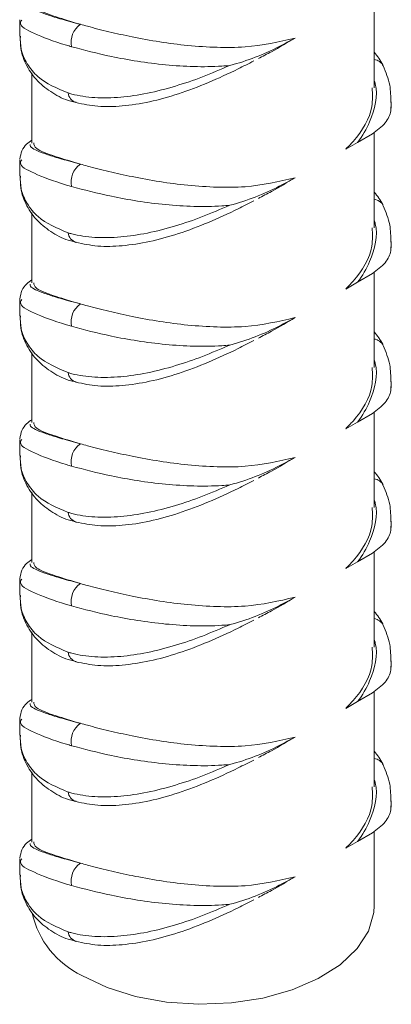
# Model space of a CAD drawing. Header units: millimetres. Extents: x 0 to 210, y 0 to 297.
# Tile 3 of 14: x 180.27 to 187.5, y 46.97 to 66.14. Entities that reach past the tile are written whole.
import ezdxf

# ---------------------------------------------------------------- set-up
doc = ezdxf.new("R2010")
doc.units = ezdxf.units.MM

msp = doc.modelspace()

# ---------------------------------------------------------------- linework, layer by layer
at = {"color": 7, "linetype": 'Continuous', "lineweight": 15}
for p, q in [((187.172, 64.814), (187.172, 66.674)), ((180.269, 66.139), (180.269, 65.823)), ((180.505, 65.11), (180.505, 63.742)), ((187.505, 64.422), (187.505, 64.545)), ((187.137, 63.923), (186.847, 63.754)), ((187.172, 62.092), (187.172, 63.952)), ((186.617, 63.621), (186.847, 63.754)), ((180.269, 63.417), (180.269, 63.102)), ((180.505, 62.388), (180.505, 61.02)), ((187.505, 61.7), (187.505, 61.823)), ((187.137, 61.201), (186.847, 61.032)), ((187.172, 59.371), (187.172, 61.231)), ((186.617, 60.899), (186.847, 61.032)), ((180.269, 60.695), (180.269, 60.38)), ((180.505, 59.666), (180.505, 58.298)), ((187.505, 58.978), (187.505, 59.102)), ((187.137, 58.479), (186.847, 58.31)), ((187.172, 56.649), (187.172, 58.509)), ((186.617, 58.177), (186.847, 58.31)), ((180.269, 57.973), (180.269, 57.658)), ((180.505, 56.944), (180.505, 55.577)), ((187.505, 56.256), (187.505, 56.38)), ((187.172, 53.927), (187.172, 55.787)), ((187.137, 55.758), (186.847, 55.588)), ((186.617, 55.456), (186.847, 55.588)), ((180.269, 55.251), (180.269, 54.936)), ((180.505, 54.223), (180.505, 52.855)), ((187.505, 53.535), (187.505, 53.658)), ((187.137, 53.036), (186.847, 52.866)), ((187.172, 51.205), (187.172, 53.065)), ((186.617, 52.734), (186.847, 52.866)), ((180.269, 52.53), (180.269, 52.214)), ((180.505, 51.501), (180.505, 50.133)), ((187.505, 50.813), (187.505, 50.936)), ((187.137, 50.314), (186.847, 50.145)), ((187.172, 48.897), (187.172, 50.343)), ((186.617, 50.012), (186.847, 50.145)), ((180.269, 49.808), (180.269, 49.493))]:
    msp.add_line(p, q, dxfattribs=at)
at = {"color": 8, "linetype": 'Continuous', "lineweight": 15}
for p, q in [((187.499, 64.536), (187.494, 64.368)), ((187.499, 61.814), (187.494, 61.646)), ((187.499, 59.092), (187.494, 58.925)), ((187.499, 56.37), (187.494, 56.203)), ((187.499, 53.649), (187.494, 53.481)), ((187.499, 50.927), (187.494, 50.759))]:
    msp.add_line(p, q, dxfattribs=at)
at = {"color": 7, "linetype": 'Continuous', "lineweight": 15, "flags": 128}
msp.add_lwpolyline([(181.481, 47.537), (181.97, 47.304), (182.526, 47.128), (183.13, 47.017), (183.759, 46.974), (184.391, 47), (185.003, 47.094), (185.573, 47.254), (186.08, 47.473), (186.507, 47.744), (186.837, 48.057), (187.058, 48.399), (187.163, 48.76), (187.172, 48.897)], dxfattribs=at)
at = {"color": 7, "linetype": 'Continuous', "lineweight": 15}
for centre, radius, start, end in [((181.697, 65.704), 0.427, 125.1833, 191.711), ((181.697, 62.982), 0.427, 125.1833, 191.711), ((181.697, 60.26), 0.427, 125.1833, 191.711), ((181.697, 57.539), 0.427, 125.1833, 191.711), ((181.697, 54.817), 0.427, 125.1833, 191.711), ((181.697, 52.095), 0.427, 125.1833, 191.711), ((181.697, 49.373), 0.427, 125.1833, 191.711), ((182.223, 49.12), 1.748, 192.3195, 244.8849)]:
    msp.add_arc(centre, radius, start, end, dxfattribs=at)
at = {"color": 8, "linetype": 'Continuous', "lineweight": 15}
for centre, radius, start, end in [((187.137, 65.133), 0.239, 27.3734, 81.6195), ((181.438, 64.744), 0.228, 187.0783, 251.2252), ((187.137, 62.411), 0.239, 27.3734, 81.6195), ((181.438, 62.022), 0.228, 187.0783, 251.2252), ((187.137, 59.69), 0.239, 27.3734, 81.6195), ((181.438, 59.3), 0.228, 187.0783, 251.2252), ((187.137, 56.968), 0.239, 27.3734, 81.6195), ((181.438, 56.579), 0.228, 187.0783, 251.2252), ((187.137, 54.246), 0.239, 27.3734, 81.6195), ((181.438, 53.857), 0.228, 187.0783, 251.2252), ((187.137, 51.524), 0.239, 27.3734, 81.6195), ((181.438, 51.135), 0.228, 187.0783, 251.2252), ((181.438, 48.413), 0.228, 187.0783, 251.2252)]:
    msp.add_arc(centre, radius, start, end, dxfattribs=at)
for points, knots in [([(180.472, 66.436), (180.473, 66.423), (180.476, 66.368), (180.663, 66.285), (181.002, 66.175), (181.256, 66.104), (181.419, 66.061), (181.45, 66.053)], [0, 0, 0, 0, 0.12741, 0.535284, 0.739984, 0.950483, 1, 1, 1, 1]), ([(181.278, 65.617), (181.246, 65.627), (180.94, 65.717), (180.517, 65.879), (180.246, 66.028), (180.297, 66.117), (180.308, 66.137)], [0, 0, 0, 0, 0.049999, 0.466795, 0.87842, 1, 1, 1, 1]), ([(186.847, 63.754), (186.847, 63.754), (186.947, 63.879), (187.148, 64.248), (187.258, 64.691), (187.179, 64.939), (187.172, 64.962)], [0, 0, 0, 0, 0.000011, 0.34519, 0.94011, 1, 1, 1, 1]), ([(180.472, 63.714), (180.473, 63.701), (180.476, 63.646), (180.663, 63.564), (181.002, 63.453), (181.256, 63.382), (181.419, 63.339), (181.45, 63.331)], [0, 0, 0, 0, 0.12741, 0.535284, 0.739984, 0.950483, 1, 1, 1, 1]), ([(181.278, 62.895), (181.246, 62.905), (180.94, 62.995), (180.517, 63.157), (180.246, 63.306), (180.297, 63.395), (180.308, 63.415)], [0, 0, 0, 0, 0.049999, 0.466795, 0.87842, 1, 1, 1, 1]), ([(186.847, 61.032), (186.847, 61.032), (186.947, 61.157), (187.148, 61.526), (187.258, 61.97), (187.179, 62.217), (187.172, 62.24)], [0, 0, 0, 0, 0.0000105, 0.3451905, 0.9401102, 1, 1, 1, 1]), ([(180.472, 60.992), (180.473, 60.979), (180.476, 60.924), (180.663, 60.842), (181.002, 60.732), (181.256, 60.661), (181.419, 60.618), (181.45, 60.609)], [0, 0, 0, 0, 0.12741, 0.535284, 0.739984, 0.950483, 1, 1, 1, 1]), ([(181.278, 60.174), (181.246, 60.183), (180.94, 60.273), (180.517, 60.435), (180.246, 60.585), (180.297, 60.673), (180.308, 60.693)], [0, 0, 0, 0, 0.049999, 0.466795, 0.87842, 1, 1, 1, 1]), ([(186.847, 58.31), (186.847, 58.31), (186.947, 58.436), (187.148, 58.804), (187.258, 59.248), (187.179, 59.496), (187.172, 59.518)], [0, 0, 0, 0, 0.000011, 0.34519, 0.94011, 1, 1, 1, 1]), ([(180.472, 58.27), (180.473, 58.257), (180.476, 58.202), (180.663, 58.12), (181.002, 58.01), (181.256, 57.939), (181.419, 57.896), (181.45, 57.888)], [0, 0, 0, 0, 0.12741, 0.535284, 0.739984, 0.950483, 1, 1, 1, 1]), ([(181.278, 57.452), (181.246, 57.461), (180.94, 57.551), (180.517, 57.714), (180.246, 57.863), (180.297, 57.951), (180.308, 57.972)], [0, 0, 0, 0, 0.049999, 0.466795, 0.87842, 1, 1, 1, 1]), ([(186.847, 55.588), (186.847, 55.588), (186.947, 55.714), (187.148, 56.082), (187.258, 56.526), (187.179, 56.774), (187.172, 56.796)], [0, 0, 0, 0, 0.000011, 0.34519, 0.94011, 1, 1, 1, 1]), ([(180.472, 55.548), (180.473, 55.535), (180.476, 55.48), (180.663, 55.398), (181.002, 55.288), (181.256, 55.217), (181.419, 55.174), (181.45, 55.166)], [0, 0, 0, 0, 0.12741, 0.535284, 0.739984, 0.950483, 1, 1, 1, 1]), ([(181.278, 54.73), (181.246, 54.74), (180.94, 54.83), (180.517, 54.992), (180.246, 55.141), (180.297, 55.23), (180.308, 55.25)], [0, 0, 0, 0, 0.049999, 0.466795, 0.87842, 1, 1, 1, 1]), ([(186.847, 52.866), (186.847, 52.866), (186.947, 52.992), (187.148, 53.36), (187.258, 53.804), (187.179, 54.052), (187.172, 54.075)], [0, 0, 0, 0, 0.0000105, 0.3451905, 0.9401102, 1, 1, 1, 1]), ([(180.472, 52.827), (180.473, 52.814), (180.476, 52.759), (180.663, 52.676), (181.002, 52.566), (181.256, 52.495), (181.419, 52.452), (181.45, 52.444)], [0, 0, 0, 0, 0.12741, 0.535284, 0.739984, 0.950483, 1, 1, 1, 1]), ([(181.278, 52.008), (181.246, 52.018), (180.94, 52.108), (180.517, 52.27), (180.246, 52.419), (180.297, 52.508), (180.308, 52.528)], [0, 0, 0, 0, 0.049999, 0.4667951, 0.8784204, 1, 1, 1, 1]), ([(186.847, 50.145), (186.847, 50.145), (186.947, 50.27), (187.148, 50.639), (187.258, 51.082), (187.179, 51.33), (187.172, 51.353)], [0, 0, 0, 0, 0.000011, 0.34519, 0.94011, 1, 1, 1, 1]), ([(180.472, 50.105), (180.473, 50.092), (180.476, 50.037), (180.663, 49.955), (181.002, 49.844), (181.256, 49.773), (181.419, 49.73), (181.45, 49.722)], [0, 0, 0, 0, 0.12741, 0.535284, 0.739984, 0.950483, 1, 1, 1, 1]), ([(181.278, 49.286), (181.246, 49.296), (180.94, 49.386), (180.517, 49.548), (180.246, 49.697), (180.297, 49.786), (180.308, 49.806)], [0, 0, 0, 0, 0.049999, 0.466795, 0.87842, 1, 1, 1, 1])]:
    msp.add_open_spline(points, degree=3, knots=knots, dxfattribs=at)
at = {"color": 7, "linetype": 'Continuous', "lineweight": 15}
for points, knots in [([(181.45, 66.053), (181.283, 66.103), (180.894, 66.219), (180.555, 66.352), (180.547, 66.43), (180.543, 66.465)], [0, 0, 0, 0, 0.289829, 0.674568, 1, 1, 1, 1]), ([(185.632, 65.786), (185.314, 65.713), (184.832, 65.602), (184.107, 65.599), (183.548, 65.635), (182.988, 65.709), (182.468, 65.804), (181.994, 65.909), (181.666, 65.993), (181.497, 66.04), (181.45, 66.053)], [0, 0, 0, 0, 0.233107, 0.354376, 0.479145, 0.600196, 0.725212, 0.838867, 0.956087, 1, 1, 1, 1]), ([(180.277, 65.824), (180.279, 65.739), (180.285, 65.549), (180.406, 65.278), (180.665, 64.948), (180.997, 64.807), (181.211, 64.716)], [0, 0, 0, 0, 0.172495, 0.384715, 0.603435, 1, 1, 1, 1]), ([(180.282, 65.82), (180.281, 65.742), (180.279, 65.541), (180.396, 65.237), (180.606, 64.937), (180.905, 64.709), (181.164, 64.575), (181.334, 64.542), (181.369, 64.536)], [0, 0, 0, 0, 0.130391, 0.337493, 0.539873, 0.743038, 0.946542, 1, 1, 1, 1]), ([(184.359, 65.251), (184.36, 65.252), (184.53, 65.296), (184.867, 65.407), (185.285, 65.596), (185.53, 65.731), (185.632, 65.786)], [0, 0, 0, 0, 0.002319, 0.362342, 0.736249, 1, 1, 1, 1]), ([(185.632, 65.786), (185.48, 65.696), (185.247, 65.559), (185.001, 65.43), (184.916, 65.386)], [0, 0, 0, 0, 0.653817, 1, 1, 1, 1]), ([(184.359, 65.251), (184.308, 65.247), (183.9, 65.214), (183.099, 65.244), (182.057, 65.41), (181.526, 65.551), (181.278, 65.617)], [0, 0, 0, 0, 0.04693, 0.37547, 0.708423, 1, 1, 1, 1]), ([(187.347, 65.243), (187.344, 65.251), (187.304, 65.349), (187.235, 65.432), (187.172, 65.508)], [0, 0, 0, 0, 0.082979, 1, 1, 1, 1]), ([(181.211, 64.716), (181.236, 64.709), (181.396, 64.663), (181.727, 64.614), (182.224, 64.623), (182.756, 64.702), (183.292, 64.84), (183.831, 65.025), (184.181, 65.175), (184.359, 65.251)], [0, 0, 0, 0, 0.029406, 0.19231, 0.360332, 0.522105, 0.687879, 0.842221, 1, 1, 1, 1]), ([(181.365, 64.529), (181.504, 64.5), (181.789, 64.442), (182.272, 64.454), (182.8, 64.536), (183.364, 64.691), (183.941, 64.912), (184.434, 65.137), (184.724, 65.287), (184.825, 65.339)], [0, 0, 0, 0, 0.138383, 0.282538, 0.436028, 0.594169, 0.754728, 0.914385, 1, 1, 1, 1]), ([(187.495, 64.534), (187.494, 64.647), (187.492, 64.895), (187.398, 65.12), (187.347, 65.242)], [0, 0, 0, 0, 0.455634, 1, 1, 1, 1]), ([(187.131, 64.815), (187.138, 64.695), (187.157, 64.341), (186.91, 63.919), (186.666, 63.671), (186.617, 63.621)], [0, 0, 0, 0, 0.287635, 0.85606, 1, 1, 1, 1]), ([(187.137, 63.923), (187.229, 63.991), (187.415, 64.13), (187.481, 64.289), (187.494, 64.368), (187.494, 64.368)], [0, 0, 0, 0, 0.492762, 0.997209, 1, 1, 1, 1]), ([(187.494, 64.368), (187.495, 64.37), (187.5, 64.381), (187.497, 64.391), (187.495, 64.399)], [0, 0, 0, 0, 0.217232, 1, 1, 1, 1]), ([(180.505, 63.798), (180.472, 63.774), (180.407, 63.726), (180.303, 63.613), (180.283, 63.485), (180.273, 63.426)], [0, 0, 0, 0, 0.351641, 0.700991, 1, 1, 1, 1]), ([(181.45, 63.331), (181.283, 63.381), (180.894, 63.497), (180.555, 63.63), (180.547, 63.708), (180.543, 63.744)], [0, 0, 0, 0, 0.289829, 0.674568, 1, 1, 1, 1]), ([(185.632, 63.064), (185.314, 62.991), (184.832, 62.88), (184.107, 62.877), (183.548, 62.913), (182.988, 62.987), (182.468, 63.082), (181.994, 63.188), (181.666, 63.271), (181.497, 63.318), (181.45, 63.331)], [0, 0, 0, 0, 0.233107, 0.354376, 0.479145, 0.600196, 0.725212, 0.838867, 0.956087, 1, 1, 1, 1]), ([(180.277, 63.102), (180.279, 63.017), (180.285, 62.827), (180.406, 62.556), (180.665, 62.226), (180.997, 62.085), (181.211, 61.994)], [0, 0, 0, 0, 0.172495, 0.384715, 0.603435, 1, 1, 1, 1]), ([(180.282, 63.098), (180.281, 63.021), (180.279, 62.82), (180.396, 62.515), (180.606, 62.215), (180.905, 61.987), (181.164, 61.853), (181.334, 61.821), (181.369, 61.814)], [0, 0, 0, 0, 0.130391, 0.337493, 0.539873, 0.743038, 0.946542, 1, 1, 1, 1]), ([(184.359, 62.53), (184.308, 62.526), (183.9, 62.492), (183.099, 62.522), (182.057, 62.688), (181.526, 62.83), (181.278, 62.895)], [0, 0, 0, 0, 0.04693, 0.37547, 0.708423, 1, 1, 1, 1]), ([(184.359, 62.53), (184.36, 62.53), (184.53, 62.575), (184.867, 62.685), (185.285, 62.875), (185.53, 63.009), (185.632, 63.064)], [0, 0, 0, 0, 0.0023189, 0.3623419, 0.7362495, 1, 1, 1, 1]), ([(185.632, 63.064), (185.48, 62.975), (185.247, 62.838), (185.001, 62.708), (184.916, 62.664)], [0, 0, 0, 0, 0.653817, 1, 1, 1, 1]), ([(187.347, 62.521), (187.344, 62.529), (187.304, 62.628), (187.235, 62.71), (187.172, 62.786)], [0, 0, 0, 0, 0.0829786, 1, 1, 1, 1]), ([(181.211, 61.994), (181.236, 61.987), (181.396, 61.941), (181.727, 61.892), (182.224, 61.902), (182.756, 61.98), (183.292, 62.118), (183.831, 62.303), (184.181, 62.454), (184.359, 62.53)], [0, 0, 0, 0, 0.029406, 0.19231, 0.360332, 0.522105, 0.687879, 0.842221, 1, 1, 1, 1]), ([(181.365, 61.807), (181.504, 61.778), (181.789, 61.72), (182.272, 61.733), (182.8, 61.814), (183.364, 61.969), (183.941, 62.19), (184.434, 62.415), (184.724, 62.565), (184.825, 62.618)], [0, 0, 0, 0, 0.138383, 0.282538, 0.436028, 0.594169, 0.754728, 0.914385, 1, 1, 1, 1]), ([(187.495, 61.812), (187.494, 61.925), (187.492, 62.173), (187.398, 62.398), (187.347, 62.52)], [0, 0, 0, 0, 0.455634, 1, 1, 1, 1]), ([(187.131, 62.093), (187.138, 61.974), (187.157, 61.619), (186.91, 61.197), (186.666, 60.949), (186.617, 60.899)], [0, 0, 0, 0, 0.2876354, 0.8560595, 1, 1, 1, 1]), ([(187.137, 61.201), (187.229, 61.27), (187.415, 61.408), (187.481, 61.567), (187.494, 61.646), (187.494, 61.646)], [0, 0, 0, 0, 0.492762, 0.997209, 1, 1, 1, 1]), ([(187.494, 61.646), (187.495, 61.649), (187.5, 61.659), (187.497, 61.67), (187.495, 61.678)], [0, 0, 0, 0, 0.217232, 1, 1, 1, 1]), ([(180.505, 61.077), (180.472, 61.052), (180.407, 61.004), (180.303, 60.891), (180.283, 60.763), (180.273, 60.704)], [0, 0, 0, 0, 0.3516413, 0.700991, 1, 1, 1, 1]), ([(181.45, 60.609), (181.283, 60.659), (180.894, 60.775), (180.555, 60.908), (180.547, 60.986), (180.543, 61.022)], [0, 0, 0, 0, 0.289829, 0.674568, 1, 1, 1, 1]), ([(185.632, 60.342), (185.314, 60.269), (184.832, 60.159), (184.107, 60.155), (183.548, 60.192), (182.988, 60.265), (182.468, 60.36), (181.994, 60.466), (181.666, 60.549), (181.497, 60.597), (181.45, 60.609)], [0, 0, 0, 0, 0.233107, 0.354376, 0.479145, 0.600196, 0.725212, 0.838867, 0.956087, 1, 1, 1, 1]), ([(180.277, 60.38), (180.279, 60.295), (180.285, 60.105), (180.406, 59.834), (180.665, 59.504), (180.997, 59.363), (181.211, 59.272)], [0, 0, 0, 0, 0.172495, 0.384715, 0.603435, 1, 1, 1, 1]), ([(180.282, 60.376), (180.281, 60.299), (180.279, 60.098), (180.396, 59.793), (180.606, 59.493), (180.905, 59.265), (181.164, 59.132), (181.334, 59.099), (181.369, 59.092)], [0, 0, 0, 0, 0.130391, 0.337493, 0.539873, 0.743038, 0.946542, 1, 1, 1, 1]), ([(184.359, 59.808), (184.36, 59.808), (184.53, 59.853), (184.867, 59.964), (185.285, 60.153), (185.53, 60.287), (185.632, 60.342)], [0, 0, 0, 0, 0.002319, 0.362342, 0.736249, 1, 1, 1, 1]), ([(185.632, 60.342), (185.48, 60.253), (185.247, 60.116), (185.001, 59.987), (184.916, 59.942)], [0, 0, 0, 0, 0.653817, 1, 1, 1, 1]), ([(184.359, 59.808), (184.308, 59.804), (183.9, 59.771), (183.099, 59.8), (182.057, 59.966), (181.526, 60.108), (181.278, 60.174)], [0, 0, 0, 0, 0.04693, 0.37547, 0.708423, 1, 1, 1, 1]), ([(187.347, 59.799), (187.344, 59.807), (187.304, 59.906), (187.235, 59.988), (187.172, 60.064)], [0, 0, 0, 0, 0.082979, 1, 1, 1, 1]), ([(181.365, 59.085), (181.504, 59.056), (181.789, 58.998), (182.272, 59.011), (182.8, 59.092), (183.364, 59.247), (183.941, 59.468), (184.434, 59.693), (184.724, 59.843), (184.825, 59.896)], [0, 0, 0, 0, 0.138383, 0.282538, 0.436028, 0.594169, 0.754728, 0.914385, 1, 1, 1, 1]), ([(181.211, 59.272), (181.236, 59.265), (181.396, 59.219), (181.727, 59.171), (182.224, 59.18), (182.756, 59.259), (183.292, 59.396), (183.831, 59.581), (184.181, 59.732), (184.359, 59.808)], [0, 0, 0, 0, 0.029406, 0.1923098, 0.3603316, 0.5221051, 0.6878789, 0.842221, 1, 1, 1, 1]), ([(187.495, 59.091), (187.494, 59.204), (187.492, 59.452), (187.398, 59.676), (187.347, 59.799)], [0, 0, 0, 0, 0.455634, 1, 1, 1, 1]), ([(187.131, 59.371), (187.138, 59.252), (187.157, 58.897), (186.91, 58.475), (186.666, 58.228), (186.617, 58.177)], [0, 0, 0, 0, 0.287635, 0.85606, 1, 1, 1, 1]), ([(187.137, 58.479), (187.229, 58.548), (187.415, 58.686), (187.481, 58.845), (187.494, 58.924), (187.494, 58.925)], [0, 0, 0, 0, 0.492762, 0.997209, 1, 1, 1, 1]), ([(187.494, 58.925), (187.495, 58.927), (187.5, 58.938), (187.497, 58.948), (187.495, 58.956)], [0, 0, 0, 0, 0.2172321, 1, 1, 1, 1]), ([(180.505, 58.355), (180.472, 58.331), (180.407, 58.282), (180.303, 58.169), (180.283, 58.041), (180.273, 57.982)], [0, 0, 0, 0, 0.351641, 0.700991, 1, 1, 1, 1]), ([(181.45, 57.888), (181.283, 57.937), (180.894, 58.053), (180.555, 58.186), (180.547, 58.264), (180.543, 58.3)], [0, 0, 0, 0, 0.289829, 0.674568, 1, 1, 1, 1]), ([(185.632, 57.621), (185.314, 57.548), (184.832, 57.437), (184.107, 57.433), (183.548, 57.47), (182.988, 57.544), (182.468, 57.639), (181.994, 57.744), (181.666, 57.827), (181.497, 57.875), (181.45, 57.888)], [0, 0, 0, 0, 0.233107, 0.354376, 0.479145, 0.600196, 0.725212, 0.838867, 0.956087, 1, 1, 1, 1]), ([(180.277, 57.658), (180.279, 57.573), (180.285, 57.384), (180.406, 57.113), (180.665, 56.782), (180.997, 56.641), (181.211, 56.551)], [0, 0, 0, 0, 0.1724954, 0.3847149, 0.6034351, 1, 1, 1, 1]), ([(180.282, 57.655), (180.281, 57.577), (180.279, 57.376), (180.396, 57.072), (180.606, 56.771), (180.905, 56.543), (181.164, 56.41), (181.334, 56.377), (181.369, 56.37)], [0, 0, 0, 0, 0.130391, 0.337493, 0.539873, 0.743038, 0.946542, 1, 1, 1, 1]), ([(184.359, 57.086), (184.36, 57.086), (184.53, 57.131), (184.867, 57.242), (185.285, 57.431), (185.53, 57.565), (185.632, 57.621)], [0, 0, 0, 0, 0.002319, 0.362342, 0.736249, 1, 1, 1, 1]), ([(185.632, 57.621), (185.48, 57.531), (185.247, 57.394), (185.001, 57.265), (184.916, 57.22)], [0, 0, 0, 0, 0.653817, 1, 1, 1, 1]), ([(184.359, 57.086), (184.308, 57.082), (183.9, 57.049), (183.099, 57.078), (182.057, 57.245), (181.526, 57.386), (181.278, 57.452)], [0, 0, 0, 0, 0.04693, 0.37547, 0.708423, 1, 1, 1, 1]), ([(187.347, 57.077), (187.344, 57.085), (187.304, 57.184), (187.235, 57.267), (187.172, 57.342)], [0, 0, 0, 0, 0.082979, 1, 1, 1, 1]), ([(181.365, 56.363), (181.504, 56.335), (181.789, 56.277), (182.272, 56.289), (182.8, 56.37), (183.364, 56.526), (183.941, 56.746), (184.434, 56.971), (184.724, 57.122), (184.825, 57.174)], [0, 0, 0, 0, 0.138383, 0.282538, 0.436028, 0.594169, 0.754728, 0.914385, 1, 1, 1, 1]), ([(181.211, 56.551), (181.236, 56.544), (181.396, 56.498), (181.727, 56.449), (182.224, 56.458), (182.756, 56.537), (183.292, 56.674), (183.831, 56.86), (184.181, 57.01), (184.359, 57.086)], [0, 0, 0, 0, 0.029406, 0.19231, 0.360332, 0.522105, 0.687879, 0.842221, 1, 1, 1, 1]), ([(187.495, 56.369), (187.494, 56.482), (187.492, 56.73), (187.398, 56.954), (187.347, 57.077)], [0, 0, 0, 0, 0.455634, 1, 1, 1, 1]), ([(187.131, 56.649), (187.138, 56.53), (187.157, 56.175), (186.91, 55.753), (186.666, 55.506), (186.617, 55.456)], [0, 0, 0, 0, 0.287635, 0.85606, 1, 1, 1, 1]), ([(187.137, 55.758), (187.229, 55.826), (187.415, 55.964), (187.481, 56.123), (187.494, 56.202), (187.494, 56.203)], [0, 0, 0, 0, 0.492762, 0.997209, 1, 1, 1, 1]), ([(187.494, 56.203), (187.495, 56.205), (187.5, 56.216), (187.497, 56.226), (187.495, 56.234)], [0, 0, 0, 0, 0.217232, 1, 1, 1, 1]), ([(180.505, 55.633), (180.472, 55.609), (180.407, 55.561), (180.303, 55.447), (180.283, 55.319), (180.273, 55.26)], [0, 0, 0, 0, 0.351641, 0.700991, 1, 1, 1, 1]), ([(181.45, 55.166), (181.283, 55.216), (180.894, 55.331), (180.555, 55.464), (180.547, 55.542), (180.543, 55.578)], [0, 0, 0, 0, 0.289829, 0.674568, 1, 1, 1, 1]), ([(185.632, 54.899), (185.314, 54.826), (184.832, 54.715), (184.107, 54.711), (183.548, 54.748), (182.988, 54.822), (182.468, 54.917), (181.994, 55.022), (181.666, 55.106), (181.497, 55.153), (181.45, 55.166)], [0, 0, 0, 0, 0.233107, 0.354376, 0.479145, 0.600196, 0.725212, 0.838867, 0.956087, 1, 1, 1, 1]), ([(180.277, 54.936), (180.279, 54.851), (180.285, 54.662), (180.406, 54.391), (180.665, 54.06), (180.997, 53.92), (181.211, 53.829)], [0, 0, 0, 0, 0.1724954, 0.3847149, 0.6034351, 1, 1, 1, 1]), ([(180.282, 54.933), (180.281, 54.855), (180.279, 54.654), (180.396, 54.35), (180.606, 54.05), (180.905, 53.821), (181.164, 53.688), (181.334, 53.655), (181.369, 53.648)], [0, 0, 0, 0, 0.130391, 0.337493, 0.539873, 0.743038, 0.946542, 1, 1, 1, 1]), ([(184.359, 54.364), (184.36, 54.365), (184.53, 54.409), (184.867, 54.52), (185.285, 54.709), (185.53, 54.843), (185.632, 54.899)], [0, 0, 0, 0, 0.002319, 0.362342, 0.736249, 1, 1, 1, 1]), ([(185.632, 54.899), (185.48, 54.809), (185.247, 54.672), (185.001, 54.543), (184.916, 54.498)], [0, 0, 0, 0, 0.653817, 1, 1, 1, 1]), ([(184.359, 54.364), (184.308, 54.36), (183.9, 54.327), (183.099, 54.356), (182.057, 54.523), (181.526, 54.664), (181.278, 54.73)], [0, 0, 0, 0, 0.04693, 0.37547, 0.708423, 1, 1, 1, 1]), ([(181.365, 53.641), (181.504, 53.613), (181.789, 53.555), (182.272, 53.567), (182.8, 53.648), (183.364, 53.804), (183.941, 54.025), (184.434, 54.249), (184.724, 54.4), (184.825, 54.452)], [0, 0, 0, 0, 0.138383, 0.282538, 0.436028, 0.594169, 0.754728, 0.914385, 1, 1, 1, 1]), ([(187.347, 54.355), (187.344, 54.364), (187.304, 54.462), (187.235, 54.545), (187.172, 54.621)], [0, 0, 0, 0, 0.0829786, 1, 1, 1, 1]), ([(181.211, 53.829), (181.236, 53.822), (181.396, 53.776), (181.727, 53.727), (182.224, 53.736), (182.756, 53.815), (183.292, 53.952), (183.831, 54.138), (184.181, 54.288), (184.359, 54.364)], [0, 0, 0, 0, 0.029406, 0.19231, 0.360332, 0.522105, 0.687879, 0.842221, 1, 1, 1, 1]), ([(187.495, 53.647), (187.494, 53.76), (187.492, 54.008), (187.398, 54.233), (187.347, 54.355)], [0, 0, 0, 0, 0.455634, 1, 1, 1, 1]), ([(187.131, 53.927), (187.138, 53.808), (187.157, 53.454), (186.91, 53.032), (186.666, 52.784), (186.617, 52.734)], [0, 0, 0, 0, 0.287635, 0.85606, 1, 1, 1, 1]), ([(187.494, 53.481), (187.495, 53.483), (187.5, 53.494), (187.497, 53.504), (187.495, 53.512)], [0, 0, 0, 0, 0.217232, 1, 1, 1, 1]), ([(187.137, 53.036), (187.229, 53.104), (187.415, 53.243), (187.481, 53.402), (187.494, 53.48), (187.494, 53.481)], [0, 0, 0, 0, 0.492762, 0.997209, 1, 1, 1, 1]), ([(180.505, 52.911), (180.472, 52.887), (180.407, 52.839), (180.303, 52.725), (180.283, 52.598), (180.273, 52.539)], [0, 0, 0, 0, 0.351641, 0.700991, 1, 1, 1, 1]), ([(181.45, 52.444), (181.283, 52.494), (180.894, 52.61), (180.555, 52.743), (180.547, 52.821), (180.543, 52.856)], [0, 0, 0, 0, 0.289829, 0.674568, 1, 1, 1, 1]), ([(185.632, 52.177), (185.314, 52.104), (184.832, 51.993), (184.107, 51.99), (183.548, 52.026), (182.988, 52.1), (182.468, 52.195), (181.994, 52.3), (181.666, 52.384), (181.497, 52.431), (181.45, 52.444)], [0, 0, 0, 0, 0.233107, 0.354376, 0.479145, 0.600196, 0.725212, 0.838867, 0.956087, 1, 1, 1, 1]), ([(180.277, 52.215), (180.279, 52.13), (180.285, 51.94), (180.406, 51.669), (180.665, 51.339), (180.997, 51.198), (181.211, 51.107)], [0, 0, 0, 0, 0.1724954, 0.3847149, 0.6034351, 1, 1, 1, 1]), ([(180.282, 52.211), (180.281, 52.133), (180.279, 51.932), (180.396, 51.628), (180.606, 51.328), (180.905, 51.1), (181.164, 50.966), (181.334, 50.933), (181.369, 50.927)], [0, 0, 0, 0, 0.130391, 0.337493, 0.539873, 0.743038, 0.946542, 1, 1, 1, 1]), ([(184.359, 51.642), (184.36, 51.643), (184.53, 51.687), (184.867, 51.798), (185.285, 51.987), (185.53, 52.122), (185.632, 52.177)], [0, 0, 0, 0, 0.002319, 0.362342, 0.736249, 1, 1, 1, 1]), ([(185.632, 52.177), (185.48, 52.087), (185.247, 51.95), (185.001, 51.821), (184.916, 51.777)], [0, 0, 0, 0, 0.653817, 1, 1, 1, 1]), ([(184.359, 51.642), (184.308, 51.638), (183.9, 51.605), (183.099, 51.635), (182.057, 51.801), (181.526, 51.942), (181.278, 52.008)], [0, 0, 0, 0, 0.04693, 0.37547, 0.708423, 1, 1, 1, 1]), ([(187.347, 51.634), (187.344, 51.642), (187.304, 51.74), (187.235, 51.823), (187.172, 51.899)], [0, 0, 0, 0, 0.082979, 1, 1, 1, 1]), ([(181.211, 51.107), (181.236, 51.1), (181.396, 51.054), (181.727, 51.005), (182.224, 51.014), (182.756, 51.093), (183.292, 51.231), (183.831, 51.416), (184.181, 51.566), (184.359, 51.642)], [0, 0, 0, 0, 0.029406, 0.19231, 0.360332, 0.522105, 0.687879, 0.842221, 1, 1, 1, 1]), ([(181.365, 50.919), (181.504, 50.891), (181.789, 50.833), (182.272, 50.845), (182.8, 50.927), (183.364, 51.082), (183.941, 51.303), (184.434, 51.528), (184.724, 51.678), (184.825, 51.73)], [0, 0, 0, 0, 0.138383, 0.282538, 0.436028, 0.594169, 0.754728, 0.914385, 1, 1, 1, 1]), ([(187.495, 50.925), (187.494, 51.038), (187.492, 51.286), (187.398, 51.511), (187.347, 51.633)], [0, 0, 0, 0, 0.455634, 1, 1, 1, 1]), ([(187.131, 51.206), (187.138, 51.086), (187.157, 50.732), (186.91, 50.31), (186.666, 50.062), (186.617, 50.012)], [0, 0, 0, 0, 0.287635, 0.85606, 1, 1, 1, 1]), ([(187.137, 50.314), (187.229, 50.382), (187.415, 50.521), (187.481, 50.68), (187.494, 50.759), (187.494, 50.759)], [0, 0, 0, 0, 0.4927621, 0.9972086, 1, 1, 1, 1]), ([(187.494, 50.759), (187.495, 50.761), (187.5, 50.772), (187.497, 50.782), (187.495, 50.79)], [0, 0, 0, 0, 0.2172321, 1, 1, 1, 1]), ([(180.505, 50.189), (180.472, 50.165), (180.407, 50.117), (180.303, 50.004), (180.283, 49.876), (180.273, 49.817)], [0, 0, 0, 0, 0.351641, 0.700991, 1, 1, 1, 1]), ([(181.45, 49.722), (181.283, 49.772), (180.894, 49.888), (180.555, 50.021), (180.547, 50.099), (180.543, 50.135)], [0, 0, 0, 0, 0.289829, 0.674568, 1, 1, 1, 1]), ([(185.632, 49.455), (185.314, 49.382), (184.832, 49.271), (184.107, 49.268), (183.548, 49.304), (182.988, 49.378), (182.468, 49.473), (181.994, 49.579), (181.666, 49.662), (181.497, 49.709), (181.45, 49.722)], [0, 0, 0, 0, 0.233107, 0.354376, 0.479145, 0.600196, 0.725212, 0.838867, 0.956087, 1, 1, 1, 1]), ([(180.277, 49.493), (180.279, 49.408), (180.285, 49.218), (180.406, 48.947), (180.665, 48.617), (180.997, 48.476), (181.211, 48.385)], [0, 0, 0, 0, 0.172495, 0.384715, 0.603435, 1, 1, 1, 1]), ([(180.282, 49.489), (180.281, 49.412), (180.279, 49.211), (180.396, 48.906), (180.606, 48.606), (180.905, 48.378), (181.164, 48.244), (181.334, 48.212), (181.369, 48.205)], [0, 0, 0, 0, 0.130391, 0.337493, 0.539873, 0.743038, 0.946542, 1, 1, 1, 1]), ([(184.359, 48.921), (184.308, 48.917), (183.9, 48.883), (183.099, 48.913), (182.057, 49.079), (181.526, 49.22), (181.278, 49.286)], [0, 0, 0, 0, 0.04693, 0.37547, 0.708423, 1, 1, 1, 1]), ([(184.359, 48.921), (184.36, 48.921), (184.53, 48.966), (184.867, 49.076), (185.285, 49.266), (185.53, 49.4), (185.632, 49.455)], [0, 0, 0, 0, 0.002319, 0.362342, 0.736249, 1, 1, 1, 1]), ([(185.632, 49.455), (185.48, 49.366), (185.247, 49.229), (185.001, 49.099), (184.916, 49.055)], [0, 0, 0, 0, 0.653817, 1, 1, 1, 1]), ([(181.211, 48.385), (181.236, 48.378), (181.396, 48.332), (181.727, 48.283), (182.224, 48.292), (182.756, 48.371), (183.292, 48.509), (183.831, 48.694), (184.181, 48.845), (184.359, 48.921)], [0, 0, 0, 0, 0.029406, 0.19231, 0.360332, 0.522105, 0.687879, 0.842221, 1, 1, 1, 1]), ([(181.365, 48.198), (181.504, 48.169), (181.789, 48.111), (182.272, 48.124), (182.8, 48.205), (183.364, 48.36), (183.941, 48.581), (184.434, 48.806), (184.724, 48.956), (184.825, 49.009)], [0, 0, 0, 0, 0.138383, 0.282538, 0.436028, 0.594169, 0.754728, 0.914385, 1, 1, 1, 1])]:
    msp.add_open_spline(points, degree=3, knots=knots, dxfattribs=at)

doc.saveas('drawing.dxf')
